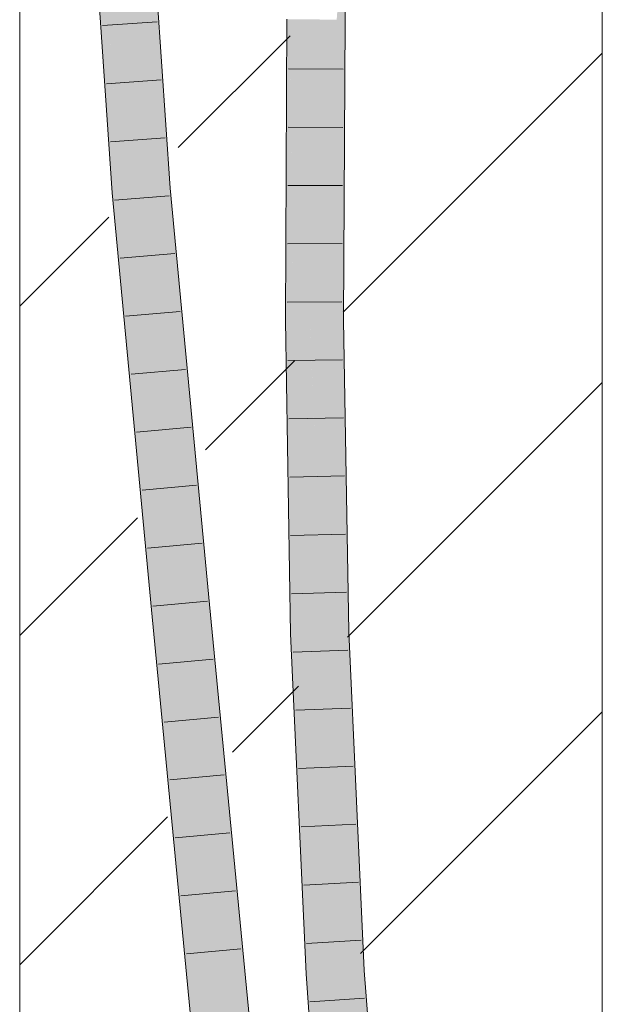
# Model space of a CAD drawing. Extents: x -720 to 300, y 62 to 1107.
# Tile 224 of 250: x 248.3 to 250.8, y 758.61 to 762.84. Entities that reach past the tile are written whole.
import ezdxf
from ezdxf.lldxf.tags import DXFTag

# ---------------------------------------------------------------- set-up
doc = ezdxf.new("R2010")
doc.units = 0
doc.layers.get('0').update_dxf_attribs({"lineweight": 35})
doc.layers.add('E_Detail_Linie_Text_Bem', color=7, linetype='Continuous', lineweight=13)
for name, color, linetype, lineweight, true_color in [('E_Detail_Wandschraffur', 7, 'Continuous', 5, 0xc0c0c0), ('E_Leerrohr 25-A06G9FMB8I', 7, 'Continuous', 9, 0xff8000), ('E_Leerrohr 25-Shading', 7, 'Continuous', 9, 0xff8000)]:
    doc.layers.add(name, color=color, linetype=linetype, lineweight=lineweight, true_color=true_color)
tags = doc.linetypes.add('fein_strichliert', pattern=[4, 1, -2, 1]).pattern_tags.tags
tags[8:9] = [DXFTag(74, 4), DXFTag(75, 0), DXFTag(340, '0'), DXFTag(46, 0.0), DXFTag(50, 0.0), DXFTag(44, 0.0), DXFTag(45, 0.0)]
tags[6:7] = [DXFTag(74, 4), DXFTag(75, 0), DXFTag(340, '0'), DXFTag(46, 0.0), DXFTag(50, 0.0), DXFTag(44, 0.0), DXFTag(45, 0.0)]
tags[4:5] = [DXFTag(74, 4), DXFTag(75, 0), DXFTag(340, '0'), DXFTag(46, 0.0), DXFTag(50, 0.0), DXFTag(44, 0.0), DXFTag(45, 0.0)]

# ---------------------------------------------------------------- blocks, each defined once
blk = doc.blocks.new('Shading-A06G9FD98I', base_point=(248.6315, 750.378))
at = {"layer": 'E_Leerrohr 25-Shading', "color": 43, "true_color": 0xd7ab7f}
for points in [[(248.5714, 763.8874), (248.6956, 762.0921), (248.6753, 762.916), (248.7155, 762.0937)], [(248.7846, 763.8973), (248.9083, 762.1095), (248.8287, 763.7896), (248.9448, 762.1124)], [(249.686, 762.8356), (249.7042, 763.3846), (249.6646, 762.8359), (249.6668, 762.9336)], [(249.6954, 762.8355), (249.7042, 763.3846), (249.686, 762.8356)], [(248.7155, 762.0937), (248.7321, 762.0951), (248.6753, 762.916)], [(249.6668, 762.9336), (249.6588, 762.8359), (249.6646, 762.8359)], [(249.4716, 761.5438), (249.4598, 762.8381), (249.4412, 762.0416), (249.4454, 762.8382)], [(249.4743, 762.8379), (249.4598, 762.8381), (249.4619, 762.6649), (249.4612, 762.6855)], [(249.4743, 762.8379), (249.4619, 762.6649), (249.474, 762.6648)], [(249.4755, 762.6647), (249.4743, 762.8379), (249.474, 762.6648)], [(249.4786, 762.1933), (249.482, 762.8378), (249.4743, 762.8379)], [(249.6602, 761.5449), (249.686, 762.8356), (249.652, 761.5449), (249.6646, 762.8359)], [(249.6646, 762.8359), (249.6588, 762.8359), (249.652, 761.5449)], [(249.6602, 761.5449), (249.6954, 762.8355), (249.686, 762.8356)], [(249.6602, 761.5449), (249.6776, 761.545), (249.6954, 762.8355), (249.692, 762.2007)], [(249.4612, 762.6855), (249.4716, 761.5438), (249.4733, 762.343)], [(249.4619, 762.6649), (249.4733, 762.343), (249.474, 762.6648)], [(249.4786, 762.1933), (249.4755, 762.6647), (249.4733, 762.343), (249.474, 762.6648)], [(249.4733, 762.343), (249.4716, 761.5438), (249.4786, 762.1932), (249.4752, 761.5438)], [(249.4786, 762.1933), (249.4733, 762.343), (249.4786, 762.1932)], [(249.6776, 761.545), (249.6886, 761.5451), (249.692, 762.2007)], [(249.077, 760.3212), (249.1134, 760.3247), (248.9083, 762.1095), (248.9448, 762.1124)], [(248.6956, 762.0921), (248.7637, 761.3702), (248.7155, 762.0937)], [(248.7637, 761.3702), (248.7321, 762.0951), (248.7155, 762.0937)], [(248.7321, 762.0951), (248.7637, 761.3702), (248.7403, 762.0082), (248.8287, 760.6809)], [(249.4412, 762.0416), (249.4386, 761.5436), (249.4631, 761.5438)], [(249.4716, 761.5438), (249.4412, 762.0416), (249.4631, 761.5438)], [(248.8287, 760.6809), (248.8645, 760.301), (248.7403, 762.0082), (248.901, 760.3045)], [(249.4386, 761.5436), (249.4804, 761.2277), (249.4631, 761.5438)], [(249.4975, 760.2003), (249.4386, 761.5436), (249.4609, 760.1992)], [(249.4386, 761.5436), (249.4975, 760.2003), (249.4804, 761.2277), (249.4804, 761.2275)], [(249.4804, 761.2277), (249.4716, 761.5438), (249.4631, 761.5438)], [(249.4804, 761.2275), (249.4752, 761.5438), (249.4716, 761.5438)], [(249.6602, 761.5449), (249.652, 761.5449), (249.6653, 760.7397)], [(249.6713, 761.0858), (249.6776, 761.545), (249.6603, 761.522), (249.6602, 761.5449)], [(249.6677, 760.8201), (249.6713, 761.0858), (249.6606, 761.4818), (249.6603, 761.522)], [(249.679, 761.2138), (249.6776, 761.545), (249.6732, 761.0111), (249.6713, 761.0858)], [(249.679, 761.2138), (249.6886, 761.5451), (249.6776, 761.545)], [(249.6886, 761.5451), (249.679, 761.2138), (249.6943, 760.4002), (249.6819, 760.5454)], [(249.6886, 761.5451), (249.6943, 760.4002), (249.6936, 761.2393)], [(249.6606, 761.4818), (249.6653, 760.7397), (249.6677, 760.8201)], [(249.6936, 761.2393), (249.694, 760.7453), (249.7019, 760.7456)], [(249.6813, 760.6866), (249.679, 761.2138), (249.6732, 761.0111)], [(249.6713, 761.0858), (249.6677, 760.8201), (249.6732, 761.0111)], [(249.669, 760.6972), (249.6732, 761.0111), (249.6677, 760.8201)], [(249.669, 760.6972), (249.6819, 760.5454), (249.6732, 761.0111), (249.6813, 760.6866)], [(249.6677, 760.8201), (249.6653, 760.7397), (249.669, 760.6972)], [(249.669, 760.6972), (249.6653, 760.7397), (249.6742, 760.2059)], [(249.694, 760.7453), (249.6943, 760.4002), (249.7019, 760.7456), (249.7108, 760.2071)], [(249.6819, 760.5454), (249.669, 760.6972), (249.6834, 760.2062), (249.6742, 760.2059)], [(249.6834, 760.2062), (249.6945, 760.2065), (249.6819, 760.5454), (249.6943, 760.4002)], [(249.6945, 760.2065), (249.7108, 760.2071), (249.6943, 760.4002)], [(249.047, 758.4054), (249.0835, 758.4086), (248.8645, 760.301), (248.901, 760.3045)], [(249.2596, 758.4238), (249.2961, 758.427), (249.077, 760.3212), (249.1134, 760.3247)], [(249.6834, 760.2062), (249.6742, 760.2059), (249.7402, 758.7512)], [(249.7461, 758.7515), (249.6945, 760.2065), (249.7402, 758.7512), (249.6834, 760.2062)], [(249.7768, 758.7534), (249.7108, 760.2071), (249.7461, 758.7515), (249.6945, 760.2065)], [(249.4975, 760.2003), (249.4609, 760.1992), (249.5638, 758.7403), (249.5273, 758.7381)], [(249.5638, 758.7403), (249.5273, 758.7381), (249.6887, 757.0974), (249.6522, 757.0942)], [(249.7461, 758.7515), (249.7402, 758.7512), (249.8649, 757.1122)], [(249.9013, 757.1152), (249.7768, 758.7534), (249.8649, 757.1122), (249.7461, 758.7515)]]:
    blk.add_solid(points, dxfattribs=at)
at = {"layer": 'E_Leerrohr 25-Shading', "color": 31, "true_color": 0xfabd7f}
for points in [[(248.7321, 762.0951), (248.8202, 762.1023), (248.608, 763.889), (248.6963, 763.8932)], [(248.8118, 762.2232), (248.7846, 763.8973), (248.7131, 763.6503), (248.7208, 763.8094)], [(248.7846, 763.8973), (248.8118, 762.2232), (248.9083, 762.1095), (248.8202, 762.1023)], [(249.5436, 761.5443), (249.5042, 762.8376), (249.4786, 762.1933), (249.482, 762.8378)], [(249.5436, 761.5443), (249.5636, 761.5444), (249.5042, 762.8376), (249.5562, 762.837)], [(249.5636, 761.5444), (249.5704, 762.8369), (249.5562, 762.837)], [(249.6588, 762.8359), (249.5704, 762.8369), (249.652, 761.5449), (249.5636, 761.5444)], [(249.4786, 762.1933), (249.4752, 761.5438), (249.5015, 761.544)], [(249.5436, 761.5443), (249.4786, 762.1933), (249.5015, 761.544)], [(248.8202, 762.1023), (248.989, 760.3129), (248.9083, 762.1095), (249.0231, 760.3161)], [(249.0231, 760.3161), (249.077, 760.3212), (248.9083, 762.1095)], [(248.901, 760.3045), (248.989, 760.3129), (248.7321, 762.0951), (248.8202, 762.1023)], [(249.4752, 761.5438), (249.5352, 760.8174), (249.5015, 761.544)], [(249.4804, 761.2275), (249.5352, 760.8174), (249.4752, 761.5438)], [(249.5352, 760.8174), (249.5436, 761.5443), (249.5015, 761.544)], [(249.5436, 761.5443), (249.5352, 760.8174), (249.5464, 761.4754), (249.5859, 760.2031)], [(249.577, 760.7361), (249.5636, 761.5444), (249.5436, 761.5443)], [(249.6653, 760.7397), (249.652, 761.5449), (249.577, 760.7361), (249.5636, 761.5444)], [(249.5859, 760.2031), (249.577, 760.7361), (249.5464, 761.4754)], [(249.4975, 760.2003), (249.5368, 760.2016), (249.4804, 761.2275)], [(249.4804, 761.2275), (249.5368, 760.2016), (249.5352, 760.8174), (249.5636, 760.2025)], [(249.5636, 760.2025), (249.5859, 760.2031), (249.5352, 760.8174)], [(249.6742, 760.2059), (249.6653, 760.7397), (249.5859, 760.2031), (249.577, 760.7361)], [(249.0835, 758.4086), (249.1716, 758.4162), (248.901, 760.3045), (248.989, 760.3129)], [(248.989, 760.3129), (249.0904, 759.2594), (249.0231, 760.3161)], [(249.0904, 759.2594), (249.077, 760.3212), (249.0231, 760.3161)], [(249.077, 760.3212), (249.0904, 759.2594), (249.2552, 758.4235), (249.1716, 758.4162)], [(249.077, 760.3212), (249.2552, 758.4235), (249.2596, 758.4238)], [(249.6742, 760.2059), (249.5859, 760.2031), (249.7402, 758.7512), (249.652, 758.7457)], [(249.5368, 760.2016), (249.4975, 760.2003), (249.6378, 758.7449), (249.5638, 758.7403)], [(249.6378, 758.7449), (249.652, 758.7457), (249.5368, 760.2016), (249.5636, 760.2025)], [(249.652, 758.7457), (249.5859, 760.2031), (249.5636, 760.2025)], [(249.7768, 757.1047), (249.6378, 758.7449), (249.6887, 757.0974), (249.5638, 758.7403)], [(249.7768, 757.1047), (249.652, 758.7457), (249.6378, 758.7449)], [(249.7402, 758.7512), (249.652, 758.7457), (249.8649, 757.1122), (249.7768, 757.1047)]]:
    blk.add_solid(points, dxfattribs=at)
blk = doc.blocks.new('Referenz-A06G9FMH8I')
at = {"layer": 'E_Detail_Linie_Text_Bem', "linetype": 'Continuous', "ltscale": 0.13}
for p, q in [((250.7987, 790.1344), (250.7987, 750.1344)), ((248.2987, 750.1344), (248.2987, 778.1344))]:
    blk.add_line(p, q, dxfattribs=at)
at = {"layer": 'E_Detail_Wandschraffur', "linetype": 'fein_strichliert', "ltscale": 0.13}
for p, q in [((248.9794, 762.2866), (249.4598, 762.767)), ((248.2987, 761.6059), (248.6811, 761.9883)), ((249.7053, 760.1841), (250.7987, 761.2775)), ((249.2118, 759.6906), (249.4957, 759.9745)), ((248.2987, 758.7775), (248.9336, 759.4124))]:
    blk.add_line(p, q, dxfattribs=at)
at = {"layer": 'E_Detail_Wandschraffur', "linetype": 'ByBlock', "ltscale": 0.13}
for p, q in [((249.6863, 761.5794), (250.7987, 762.6917)), ((249.0956, 760.9886), (249.4778, 761.3708)), ((248.2987, 760.1917), (248.8037, 760.6967)), ((249.7607, 758.8253), (250.7987, 759.8633))]:
    blk.add_line(p, q, dxfattribs=at)
at = {"layer": 'E_Leerrohr 25-A06G9FMB8I', "linetype": 'Continuous', "ltscale": 0.13}
for p, q in [((249.7165, 764.1463), (249.6954, 762.8355)), ((248.6956, 762.0921), (248.5714, 763.8874)), ((248.9448, 762.1125), (248.8211, 763.899)), ((249.4454, 762.8382), (249.4386, 761.5436)), ((249.6954, 762.8355), (249.6886, 761.5451)), ((248.8879, 762.8266), (248.6534, 762.8107)), ((249.4517, 762.625), (249.6867, 762.6231)), ((248.9051, 762.5777), (248.6707, 762.5607)), ((249.4504, 762.3746), (249.6854, 762.3735)), ((248.9223, 762.3289), (248.688, 762.3107)), ((249.1134, 760.3247), (248.9448, 762.1125)), ((249.4491, 762.1243), (249.6841, 762.1239)), ((248.8645, 760.301), (248.6956, 762.0921)), ((248.9403, 762.0801), (248.7061, 762.0609)), ((249.4478, 761.8739), (249.6828, 761.8743)), ((248.9638, 761.8314), (248.7296, 761.8118)), ((249.4465, 761.6235), (249.6815, 761.6247)), ((248.9872, 761.5827), (248.7531, 761.5627)), ((249.4386, 761.5436), (249.4609, 760.1992)), ((249.6886, 761.5451), (249.7108, 760.2071)), ((249.4489, 761.373), (249.6839, 761.3752)), ((249.0107, 761.3341), (248.7766, 761.3135)), ((249.4531, 761.1225), (249.688, 761.1258)), ((249.0341, 761.0854), (248.8001, 761.0644)), ((249.4572, 760.872), (249.6922, 760.8764)), ((249.0576, 760.8367), (248.8236, 760.8153)), ((249.081, 760.588), (248.8471, 760.5662)), ((249.4614, 760.6215), (249.6963, 760.627)), ((249.4656, 760.3709), (249.7005, 760.3776)), ((249.1045, 760.3394), (248.8705, 760.3171)), ((249.047, 758.4054), (248.8645, 760.301)), ((249.2961, 758.427), (249.1134, 760.3247)), ((249.7108, 760.2071), (249.7768, 758.7534)), ((249.4609, 760.1992), (249.5273, 758.7381)), ((249.472, 760.1205), (249.7069, 760.1283)), ((249.1284, 760.0904), (248.8945, 760.0683)), ((249.4834, 759.8701), (249.7182, 759.8791)), ((249.1524, 759.8414), (248.9184, 759.8196)), ((249.4947, 759.6198), (249.7295, 759.63)), ((249.1764, 759.5924), (248.9424, 759.5709)), ((249.5061, 759.3694), (249.7408, 759.3808)), ((249.2003, 759.3435), (248.9663, 759.3222)), ((249.5175, 759.1191), (249.7521, 759.1317)), ((249.2243, 759.0945), (248.9903, 759.0735)), ((249.5288, 758.8687), (249.7634, 758.8826)), ((249.2483, 758.8455), (249.0142, 758.8247)), ((249.5273, 758.7381), (249.6522, 757.0943)), ((249.7768, 758.7534), (249.9013, 757.1153)), ((249.5439, 758.6187), (249.7784, 758.6335))]:
    blk.add_line(p, q, dxfattribs=at)

msp = doc.modelspace()

# ---------------------------------------------------------------- block references
at = {"color": 8, "lineweight": 25, "ltscale": 0.25, "true_color": 0x808080}
msp.add_blockref('Referenz-A06G9FMH8I', (0, 0), dxfattribs=at)
msp.add_blockref('Shading-A06G9FD98I', (248.6315, 750.378))

doc.saveas('drawing.dxf')
